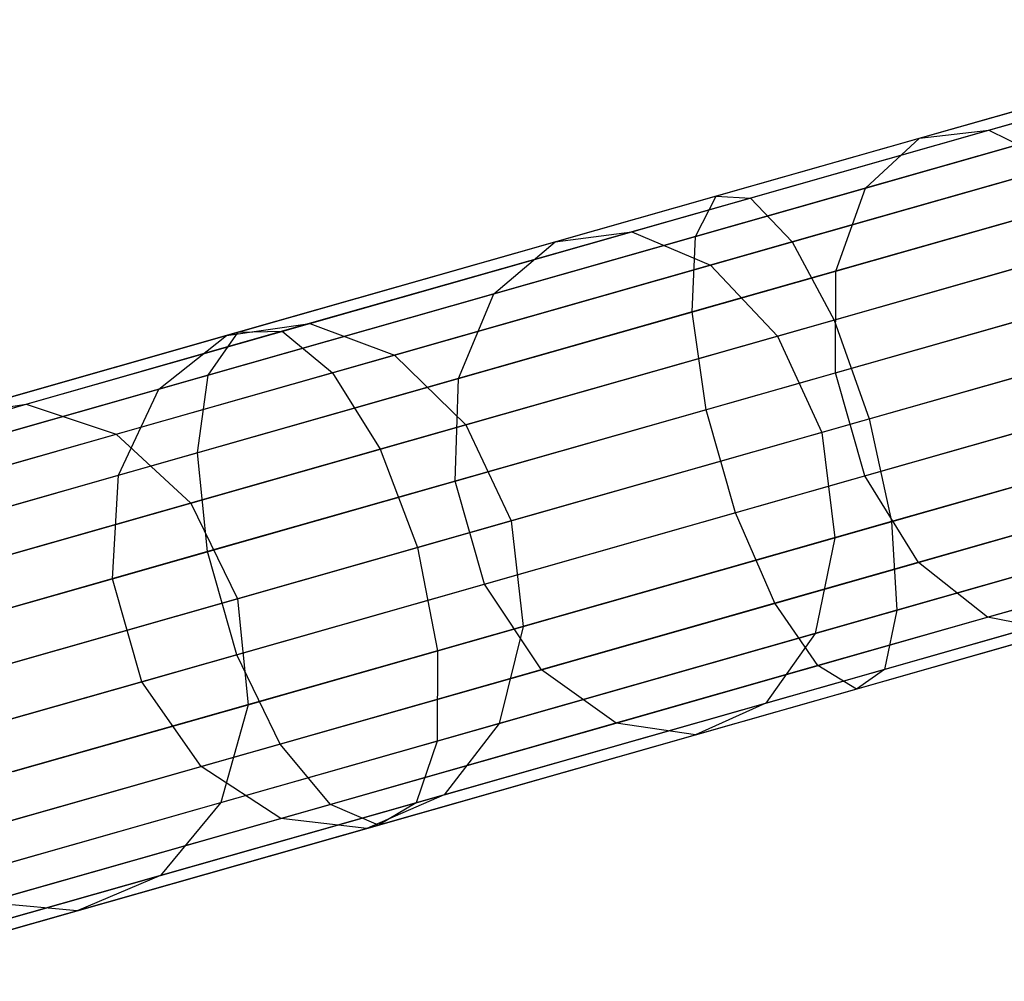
# Model space of a CAD drawing. Extents: x -189 to 189, y -189 to 189.
# Tile 21 of 256: x -171 to -167, y -50 to -46. Entities that reach past the tile are written whole.
import ezdxf

# ---------------------------------------------------------------- set-up
doc = ezdxf.new("R2010")
doc.units = 0
doc.header["$LTSCALE"] = 25.4
doc.layers.get('0').update_dxf_attribs({"linetype": 'CONTINUOUS'})

# ---------------------------------------------------------------- blocks, each defined once
blk = doc.blocks.new('CAMELEON-KENAI-C-12244_STL')
at = {"color": 0}
for p, q in [((-167.1007, -46.582, -154.5547), (-165.5931, -46.1531, -155.7473)), ((-167.1007, -46.582, -154.5547), (-165.5931, -46.1531, -155.7473)), ((-167.369, -46.6131, -154.8708), (-165.8297, -46.1752, -156.0885)), ((-167.369, -46.6131, -154.8708), (-165.8297, -46.1752, -156.0885)), ((-166.2411, -46.2922, -9.8167), (-168.1582, -46.8377, -10.3392)), ((-166.2411, -46.2922, -9.8167), (-168.1582, -46.8377, -10.3392)), ((-166.1482, -46.311, -10.2216), (-168.0259, -46.8452, -10.7333)), ((-166.1482, -46.311, -10.2216), (-168.0259, -46.8452, -10.7333)), ((-167.579, -46.8065, -155.1732), (-166.0094, -46.3599, -156.4148)), ((-167.579, -46.8065, -155.1732), (-166.0094, -46.3599, -156.4148)), ((-166.2834, -46.4379, -9.4296), (-168.2382, -46.9941, -9.9623)), ((-166.2834, -46.4379, -9.4296), (-168.2382, -46.9941, -9.9623)), ((-166.0207, -46.4909, -10.5742), (-167.8641, -47.0154, -11.0766)), ((-166.0207, -46.4909, -10.5742), (-167.8641, -47.0154, -11.0766)), ((-168.4861, -46.9762, -153.2114), (-167.1007, -46.582, -154.5547)), ((-168.4861, -46.9762, -153.2114), (-167.1007, -46.582, -154.5547)), ((-167.369, -46.6131, -154.8708), (-167.1007, -46.582, -154.5547)), ((-167.369, -46.6131, -154.8708), (-167.1007, -46.582, -154.5547)), ((-167.1007, -46.582, -154.5547), (-166.8205, -46.7185, -154.2793)), ((-167.1007, -46.582, -154.5547), (-166.8205, -46.7185, -154.2793)), ((-168.7835, -47.0156, -153.4994), (-167.369, -46.6131, -154.8708)), ((-168.7835, -47.0156, -153.4994), (-167.369, -46.6131, -154.8708)), ((-167.579, -46.8065, -155.1732), (-167.369, -46.6131, -154.8708)), ((-167.579, -46.8065, -155.1732), (-167.369, -46.6131, -154.8708)), ((-167.6944, -47.1286, -155.4095), (-166.1012, -46.6753, -156.6698)), ((-167.6944, -47.1286, -155.4095), (-166.1012, -46.6753, -156.6698)), ((-166.2677, -46.7227, -9.127), (-168.2521, -47.2873, -9.6678)), ((-166.2677, -46.7227, -9.127), (-168.2521, -47.2873, -9.6678)), ((-168.1807, -47.1054, -152.9607), (-166.8205, -46.7185, -154.2793)), ((-168.1807, -47.1054, -152.9607), (-166.8205, -46.7185, -154.2793)), ((-169.0214, -47.2169, -153.7748), (-167.579, -46.8065, -155.1732)), ((-169.0214, -47.2169, -153.7748), (-167.579, -46.8065, -155.1732)), ((-165.8808, -46.8008, -10.8135), (-167.7009, -47.3187, -11.3095)), ((-165.8808, -46.8008, -10.8135), (-167.7009, -47.3187, -11.3095)), ((-167.6944, -47.1286, -155.4095), (-167.579, -46.8065, -155.1732)), ((-167.6944, -47.1286, -155.4095), (-167.579, -46.8065, -155.1732)), ((-168.1582, -46.8377, -10.3392), (-170.0139, -47.3657, -11.0629)), ((-168.1582, -46.8377, -10.3392), (-170.0139, -47.3657, -11.0629)), ((-168.0259, -46.8452, -10.7333), (-169.8434, -47.3624, -11.4422)), ((-168.0259, -46.8452, -10.7333), (-169.8434, -47.3624, -11.4422)), ((-168.2382, -46.9941, -9.9623), (-168.1582, -46.8377, -10.3392)), ((-168.2382, -46.9941, -9.9623), (-168.1582, -46.8377, -10.3392)), ((-168.1582, -46.8377, -10.3392), (-168.0259, -46.8452, -10.7333)), ((-168.1582, -46.8377, -10.3392), (-168.0259, -46.8452, -10.7333)), ((-168.0259, -46.8452, -10.7333), (-167.8641, -47.0154, -11.0766)), ((-168.0259, -46.8452, -10.7333), (-167.8641, -47.0154, -11.0766)), ((-169.7356, -47.3317, -151.731), (-168.4861, -46.9762, -153.2114)), ((-169.7356, -47.3317, -151.731), (-168.4861, -46.9762, -153.2114)), ((-168.7835, -47.0156, -153.4994), (-168.4861, -46.9762, -153.2114)), ((-168.7835, -47.0156, -153.4994), (-168.4861, -46.9762, -153.2114)), ((-168.4861, -46.9762, -153.2114), (-168.1807, -47.1054, -152.9607)), ((-168.4861, -46.9762, -153.2114), (-168.1807, -47.1054, -152.9607)), ((-168.2382, -46.9941, -9.9623), (-170.1304, -47.5324, -10.7003)), ((-168.2382, -46.9941, -9.9623), (-170.1304, -47.5324, -10.7003)), ((-168.2521, -47.2873, -9.6678), (-168.2382, -46.9941, -9.9623)), ((-168.2521, -47.2873, -9.6678), (-168.2382, -46.9941, -9.9623)), ((-167.9199, -47.381, -152.7905), (-166.577, -46.9989, -154.0925)), ((-167.9199, -47.381, -152.7905), (-166.577, -46.9989, -154.0925)), ((-170.0592, -47.3786, -151.9879), (-168.7835, -47.0156, -153.4994)), ((-170.0592, -47.3786, -151.9879), (-168.7835, -47.0156, -153.4994)), ((-167.8641, -47.0154, -11.0766), (-169.6483, -47.523, -11.7724)), ((-167.8641, -47.0154, -11.0766), (-169.6483, -47.523, -11.7724)), ((-169.0214, -47.2169, -153.7748), (-168.7835, -47.0156, -153.4994)), ((-169.0214, -47.2169, -153.7748), (-168.7835, -47.0156, -153.4994)), ((-167.8641, -47.0154, -11.0766), (-167.7009, -47.3187, -11.3095)), ((-167.8641, -47.0154, -11.0766), (-167.7009, -47.3187, -11.3095)), ((-167.6953, -47.5238, -155.5388), (-166.0892, -47.0668, -156.8094)), ((-167.6953, -47.5238, -155.5388), (-166.0892, -47.0668, -156.8094)), ((-169.4073, -47.4544, -151.5073), (-168.1807, -47.1054, -152.9607)), ((-169.4073, -47.4544, -151.5073), (-168.1807, -47.1054, -152.9607)), ((-169.1585, -47.5452, -153.99), (-167.6944, -47.1286, -155.4095)), ((-169.1585, -47.5452, -153.99), (-167.6944, -47.1286, -155.4095)), ((-166.1969, -47.0975, -8.9614), (-168.1974, -47.6667, -9.5066)), ((-166.1969, -47.0975, -8.9614), (-168.1974, -47.6667, -9.5066)), ((-168.1807, -47.1054, -152.9607), (-167.9199, -47.381, -152.7905)), ((-168.1807, -47.1054, -152.9607), (-167.9199, -47.381, -152.7905)), ((-167.6953, -47.5238, -155.5388), (-167.6944, -47.1286, -155.4095)), ((-167.6953, -47.5238, -155.5388), (-167.6944, -47.1286, -155.4095)), ((-167.5644, -47.7027, -11.3919), (-165.7525, -47.1872, -10.8981)), ((-167.5644, -47.7027, -11.3919), (-165.7525, -47.1872, -10.8981)), ((-170.3222, -47.587, -152.2335), (-169.0214, -47.2169, -153.7748)), ((-170.3222, -47.587, -152.2335), (-169.0214, -47.2169, -153.7748)), ((-169.1585, -47.5452, -153.99), (-169.0214, -47.2169, -153.7748)), ((-169.1585, -47.5452, -153.99), (-169.0214, -47.2169, -153.7748)), ((-168.2521, -47.2873, -9.6678), (-170.1727, -47.8338, -10.4169)), ((-168.2521, -47.2873, -9.6678), (-170.1727, -47.8338, -10.4169)), ((-167.7009, -47.3187, -11.3095), (-169.4625, -47.8199, -11.9966)), ((-167.7009, -47.3187, -11.3095), (-169.4625, -47.8199, -11.9966)), ((-168.1974, -47.6667, -9.5066), (-168.2521, -47.2873, -9.6678)), ((-168.1974, -47.6667, -9.5066), (-168.2521, -47.2873, -9.6678)), ((-167.7009, -47.3187, -11.3095), (-167.5644, -47.7027, -11.3919)), ((-167.7009, -47.3187, -11.3095), (-167.5644, -47.7027, -11.3919)), ((-170.8366, -47.645, -150.1282), (-169.7356, -47.3317, -151.731)), ((-170.8366, -47.645, -150.1282), (-169.7356, -47.3317, -151.731)), ((-170.0592, -47.3786, -151.9879), (-169.7356, -47.3317, -151.731)), ((-170.0592, -47.3786, -151.9879), (-169.7356, -47.3317, -151.731)), ((-169.7356, -47.3317, -151.731), (-169.4073, -47.4544, -151.5073)), ((-169.7356, -47.3317, -151.731), (-169.4073, -47.4544, -151.5073)), ((-170.0139, -47.3657, -11.0629), (-171.7885, -47.8706, -11.9804)), ((-170.0139, -47.3657, -11.0629), (-171.7885, -47.8706, -11.9804)), ((-169.8434, -47.3624, -11.4422), (-171.5815, -47.8569, -12.3407)), ((-169.8434, -47.3624, -11.4422), (-171.5815, -47.8569, -12.3407)), ((-171.1833, -47.6984, -150.3514), (-170.0592, -47.3786, -151.9879)), ((-171.1833, -47.6984, -150.3514), (-170.0592, -47.3786, -151.9879)), ((-170.3222, -47.587, -152.2335), (-170.0592, -47.3786, -151.9879)), ((-170.3222, -47.587, -152.2335), (-170.0592, -47.3786, -151.9879)), ((-170.1304, -47.5324, -10.7003), (-170.0139, -47.3657, -11.0629)), ((-170.1304, -47.5324, -10.7003), (-170.0139, -47.3657, -11.0629)), ((-170.0139, -47.3657, -11.0629), (-169.8434, -47.3624, -11.4422)), ((-170.0139, -47.3657, -11.0629), (-169.8434, -47.3624, -11.4422)), ((-169.8434, -47.3624, -11.4422), (-169.6483, -47.523, -11.7724)), ((-169.8434, -47.3624, -11.4422), (-169.6483, -47.523, -11.7724)), ((-169.131, -47.7256, -151.3555), (-167.9199, -47.381, -152.7905)), ((-169.131, -47.7256, -151.3555), (-167.9199, -47.381, -152.7905)), ((-167.9199, -47.381, -152.7905), (-167.7489, -47.7552, -152.7303)), ((-167.9199, -47.381, -152.7905), (-167.7489, -47.7552, -152.7303)), ((-166.412, -47.3749, -154.0264), (-167.7489, -47.7552, -152.7303)), ((-166.412, -47.3749, -154.0264), (-167.7489, -47.7552, -152.7303)), ((-170.4881, -47.762, -149.9339), (-169.4073, -47.4544, -151.5073)), ((-170.4881, -47.762, -149.9339), (-169.4073, -47.4544, -151.5073)), ((-169.4073, -47.4544, -151.5073), (-169.131, -47.7256, -151.3555)), ((-169.4073, -47.4544, -151.5073), (-169.131, -47.7256, -151.3555)), ((-167.5815, -47.9238, -155.5388), (-165.9754, -47.4668, -156.8094)), ((-167.5815, -47.9238, -155.5388), (-165.9754, -47.4668, -156.8094)), ((-166.0831, -47.4974, -8.9614), (-168.0836, -48.0666, -9.5066)), ((-166.0831, -47.4974, -8.9614), (-168.0836, -48.0666, -9.5066)), ((-170.1304, -47.5324, -10.7003), (-171.9399, -48.0473, -11.6357)), ((-170.1304, -47.5324, -10.7003), (-171.9399, -48.0473, -11.6357)), ((-169.6483, -47.523, -11.7724), (-171.3547, -48.0085, -12.6545)), ((-169.6483, -47.523, -11.7724), (-171.3547, -48.0085, -12.6545)), ((-170.479, -47.9209, -152.4255), (-169.1585, -47.5452, -153.99)), ((-170.479, -47.9209, -152.4255), (-169.1585, -47.5452, -153.99)), ((-170.1727, -47.8338, -10.4169), (-170.1304, -47.5324, -10.7003)), ((-170.1727, -47.8338, -10.4169), (-170.1304, -47.5324, -10.7003)), ((-169.6483, -47.523, -11.7724), (-169.4625, -47.8199, -11.9966)), ((-169.6483, -47.523, -11.7724), (-169.4625, -47.8199, -11.9966)), ((-169.1713, -47.9438, -154.1077), (-167.6953, -47.5238, -155.5388)), ((-169.1713, -47.9438, -154.1077), (-167.6953, -47.5238, -155.5388)), ((-169.1713, -47.9438, -154.1077), (-169.1585, -47.5452, -153.99)), ((-169.1713, -47.9438, -154.1077), (-169.1585, -47.5452, -153.99)), ((-167.5815, -47.9238, -155.5388), (-167.6953, -47.5238, -155.5388)), ((-167.5815, -47.9238, -155.5388), (-167.6953, -47.5238, -155.5388)), ((-171.4684, -47.9131, -150.5649), (-170.3222, -47.587, -152.2335)), ((-171.4684, -47.9131, -150.5649), (-170.3222, -47.587, -152.2335)), ((-170.479, -47.9209, -152.4255), (-170.3222, -47.587, -152.2335)), ((-170.479, -47.9209, -152.4255), (-170.3222, -47.587, -152.2335)), ((-165.6582, -47.5833, -10.8135), (-167.4782, -48.1011, -11.3095)), ((-165.6582, -47.5833, -10.8135), (-167.4782, -48.1011, -11.3095)), ((-171.778, -47.9128, -148.4191), (-170.8366, -47.645, -150.1282)), ((-171.778, -47.9128, -148.4191), (-170.8366, -47.645, -150.1282)), ((-171.1833, -47.6984, -150.3514), (-170.8366, -47.645, -150.1282)), ((-171.1833, -47.6984, -150.3514), (-170.8366, -47.645, -150.1282)), ((-170.8366, -47.645, -150.1282), (-170.4881, -47.762, -149.9339)), ((-170.8366, -47.645, -150.1282), (-170.4881, -47.762, -149.9339)), ((-168.1974, -47.6667, -9.5066), (-170.1337, -48.2176, -10.2618)), ((-168.1974, -47.6667, -9.5066), (-170.1337, -48.2176, -10.2618)), ((-169.3181, -48.2017, -12.0759), (-167.5644, -47.7027, -11.3919)), ((-169.3181, -48.2017, -12.0759), (-167.5644, -47.7027, -11.3919)), ((-168.0836, -48.0666, -9.5066), (-168.1974, -47.6667, -9.5066)), ((-168.0836, -48.0666, -9.5066), (-168.1974, -47.6667, -9.5066)), ((-167.5644, -47.7027, -11.3919), (-167.4782, -48.1011, -11.3095)), ((-167.5644, -47.7027, -11.3919), (-167.4782, -48.1011, -11.3095)), ((-170.1982, -48.0292, -149.8019), (-169.131, -47.7256, -151.3555)), ((-170.1982, -48.0292, -149.8019), (-169.131, -47.7256, -151.3555)), ((-169.131, -47.7256, -151.3555), (-168.9545, -48.0983, -151.3018)), ((-169.131, -47.7256, -151.3555), (-168.9545, -48.0983, -151.3018)), ((-171.4123, -48.0249, -148.256), (-170.4881, -47.762, -149.9339)), ((-171.4123, -48.0249, -148.256), (-170.4881, -47.762, -149.9339)), ((-170.4881, -47.762, -149.9339), (-170.1982, -48.0292, -149.8019)), ((-170.4881, -47.762, -149.9339), (-170.1982, -48.0292, -149.8019)), ((-167.7489, -47.7552, -152.7303), (-168.9545, -48.0983, -151.3018)), ((-167.7489, -47.7552, -152.7303), (-168.9545, -48.0983, -151.3018)), ((-167.7489, -47.7552, -152.7303), (-167.6973, -48.1634, -152.7905)), ((-167.7489, -47.7552, -152.7303), (-167.6973, -48.1634, -152.7905)), ((-167.6973, -48.1634, -152.7905), (-166.3543, -47.7813, -154.0925)), ((-167.6973, -48.1634, -152.7905), (-166.3543, -47.7813, -154.0925)), ((-167.3727, -48.2593, -155.4095), (-165.7795, -47.806, -156.6698)), ((-167.3727, -48.2593, -155.4095), (-165.7795, -47.806, -156.6698)), ((-170.1727, -47.8338, -10.4169), (-172.0096, -48.3564, -11.3664)), ((-170.1727, -47.8338, -10.4169), (-172.0096, -48.3564, -11.3664)), ((-169.4625, -47.8199, -11.9966), (-171.1473, -48.2993, -12.8675)), ((-169.4625, -47.8199, -11.9966), (-171.1473, -48.2993, -12.8675)), ((-170.1337, -48.2176, -10.2618), (-170.1727, -47.8338, -10.4169)), ((-170.1337, -48.2176, -10.2618), (-170.1727, -47.8338, -10.4169)), ((-169.4625, -47.8199, -11.9966), (-169.3181, -48.2017, -12.0759)), ((-169.4625, -47.8199, -11.9966), (-169.3181, -48.2017, -12.0759)), ((-165.946, -47.8534, -9.127), (-167.9304, -48.418, -9.6678)), ((-165.946, -47.8534, -9.127), (-167.9304, -48.418, -9.6678)), ((-171.6424, -48.2519, -150.7317), (-170.479, -47.9209, -152.4255)), ((-171.6424, -48.2519, -150.7317), (-170.479, -47.9209, -152.4255)), ((-170.5025, -48.3225, -152.5305), (-170.479, -47.9209, -152.4255)), ((-170.5025, -48.3225, -152.5305), (-170.479, -47.9209, -152.4255)), ((-169.0575, -48.3437, -154.1077), (-167.5815, -47.9238, -155.5388)), ((-169.0575, -48.3437, -154.1077), (-167.5815, -47.9238, -155.5388)), ((-167.3727, -48.2593, -155.4095), (-167.5815, -47.9238, -155.5388)), ((-167.3727, -48.2593, -155.4095), (-167.5815, -47.9238, -155.5388)), ((-165.614, -47.9204, -10.5742), (-167.4574, -48.4449, -11.0766)), ((-165.614, -47.9204, -10.5742), (-167.4574, -48.4449, -11.0766)), ((-170.5025, -48.3225, -152.5305), (-169.1713, -47.9438, -154.1077)), ((-170.5025, -48.3225, -152.5305), (-169.1713, -47.9438, -154.1077)), ((-169.0575, -48.3437, -154.1077), (-169.1713, -47.9438, -154.1077)), ((-169.0575, -48.3437, -154.1077), (-169.1713, -47.9438, -154.1077)), ((-171.1107, -48.2889, -148.1453), (-170.1982, -48.0292, -149.8019)), ((-171.1107, -48.2889, -148.1453), (-170.1982, -48.0292, -149.8019)), ((-170.1982, -48.0292, -149.8019), (-170.0168, -48.4005, -149.7553)), ((-170.1982, -48.0292, -149.8019), (-170.0168, -48.4005, -149.7553)), ((-167.105, -48.4724, -155.1732), (-165.5354, -48.0259, -156.4148)), ((-167.105, -48.4724, -155.1732), (-165.5354, -48.0259, -156.4148)), ((-168.0836, -48.0666, -9.5066), (-170.0199, -48.6175, -10.2618)), ((-168.0836, -48.0666, -9.5066), (-170.0199, -48.6175, -10.2618)), ((-167.9304, -48.418, -9.6678), (-168.0836, -48.0666, -9.5066)), ((-167.9304, -48.418, -9.6678), (-168.0836, -48.0666, -9.5066)), ((-168.9545, -48.0983, -151.3018), (-170.0168, -48.4005, -149.7553)), ((-168.9545, -48.0983, -151.3018), (-170.0168, -48.4005, -149.7553)), ((-167.4782, -48.1011, -11.3095), (-169.2399, -48.6024, -11.9966)), ((-167.4782, -48.1011, -11.3095), (-169.2399, -48.6024, -11.9966)), ((-168.9545, -48.0983, -151.3018), (-168.9084, -48.508, -151.3555)), ((-168.9545, -48.0983, -151.3018), (-168.9084, -48.508, -151.3555)), ((-165.8094, -48.1038, -9.4296), (-167.7642, -48.66, -9.9623)), ((-165.8094, -48.1038, -9.4296), (-167.7642, -48.66, -9.9623)), ((-167.4782, -48.1011, -11.3095), (-167.4574, -48.4449, -11.0766)), ((-167.4782, -48.1011, -11.3095), (-167.4574, -48.4449, -11.0766)), ((-167.7739, -48.535, -152.9607), (-166.4138, -48.148, -154.2793)), ((-167.7739, -48.535, -152.9607), (-166.4138, -48.148, -154.2793)), ((-165.6276, -48.1405, -10.2216), (-167.5053, -48.6747, -10.7333)), ((-165.6276, -48.1405, -10.2216), (-167.5053, -48.6747, -10.7333)), ((-168.9084, -48.508, -151.3555), (-167.6973, -48.1634, -152.7905)), ((-168.9084, -48.508, -151.3555), (-167.6973, -48.1634, -152.7905)), ((-167.6973, -48.1634, -152.7905), (-167.7739, -48.535, -152.9607)), ((-167.6973, -48.1634, -152.7905), (-167.7739, -48.535, -152.9607)), ((-170.1337, -48.2176, -10.2618), (-171.9854, -48.7445, -11.2191)), ((-170.1337, -48.2176, -10.2618), (-171.9854, -48.7445, -11.2191)), ((-170.9952, -48.6789, -12.9429), (-169.3181, -48.2017, -12.0759)), ((-170.9952, -48.6789, -12.9429), (-169.3181, -48.2017, -12.0759)), ((-170.0199, -48.6175, -10.2618), (-170.1337, -48.2176, -10.2618)), ((-170.0199, -48.6175, -10.2618), (-170.1337, -48.2176, -10.2618)), ((-169.3181, -48.2017, -12.0759), (-169.2399, -48.6024, -11.9966)), ((-169.3181, -48.2017, -12.0759), (-169.2399, -48.6024, -11.9966)), ((-165.6967, -48.2053, -9.8167), (-167.6139, -48.7508, -10.3392)), ((-165.6967, -48.2053, -9.8167), (-167.6139, -48.7508, -10.3392)), ((-168.8368, -48.6759, -153.99), (-167.3727, -48.2593, -155.4095)), ((-168.8368, -48.6759, -153.99), (-167.3727, -48.2593, -155.4095)), ((-167.105, -48.4724, -155.1732), (-167.3727, -48.2593, -155.4095)), ((-167.105, -48.4724, -155.1732), (-167.3727, -48.2593, -155.4095)), ((-171.6754, -48.6563, -150.823), (-170.5025, -48.3225, -152.5305)), ((-171.6754, -48.6563, -150.823), (-170.5025, -48.3225, -152.5305)), ((-170.3887, -48.7225, -152.5305), (-170.5025, -48.3225, -152.5305)), ((-170.3887, -48.7225, -152.5305), (-170.5025, -48.3225, -152.5305)), ((-170.3887, -48.7225, -152.5305), (-169.0575, -48.3437, -154.1077)), ((-170.3887, -48.7225, -152.5305), (-169.0575, -48.3437, -154.1077)), ((-168.8368, -48.6759, -153.99), (-169.0575, -48.3437, -154.1077)), ((-168.8368, -48.6759, -153.99), (-169.0575, -48.3437, -154.1077)), ((-170.0168, -48.4005, -149.7553), (-170.9253, -48.659, -148.1061)), ((-170.0168, -48.4005, -149.7553), (-170.9253, -48.659, -148.1061)), ((-170.0168, -48.4005, -149.7553), (-169.9755, -48.8116, -149.8019)), ((-170.0168, -48.4005, -149.7553), (-169.9755, -48.8116, -149.8019)), ((-167.9304, -48.418, -9.6678), (-169.851, -48.9645, -10.4169)), ((-167.9304, -48.418, -9.6678), (-169.851, -48.9645, -10.4169)), ((-167.9656, -48.8057, -153.2114), (-166.5802, -48.4115, -154.5547)), ((-167.9656, -48.8057, -153.2114), (-166.5802, -48.4115, -154.5547)), ((-167.7642, -48.66, -9.9623), (-167.9304, -48.418, -9.6678)), ((-167.7642, -48.66, -9.9623), (-167.9304, -48.418, -9.6678)), ((-167.4574, -48.4449, -11.0766), (-169.2416, -48.9526, -11.7724)), ((-167.4574, -48.4449, -11.0766), (-169.2416, -48.9526, -11.7724)), ((-167.4574, -48.4449, -11.0766), (-167.5053, -48.6747, -10.7333)), ((-167.4574, -48.4449, -11.0766), (-167.5053, -48.6747, -10.7333)), ((-168.5474, -48.8828, -153.7748), (-167.105, -48.4724, -155.1732)), ((-168.5474, -48.8828, -153.7748), (-167.105, -48.4724, -155.1732)), ((-166.8246, -48.5263, -154.8708), (-167.105, -48.4724, -155.1732)), ((-166.8246, -48.5263, -154.8708), (-167.105, -48.4724, -155.1732)), ((-169.9755, -48.8116, -149.8019), (-168.9084, -48.508, -151.3555)), ((-169.9755, -48.8116, -149.8019), (-168.9084, -48.508, -151.3555)), ((-168.9084, -48.508, -151.3555), (-169.0005, -48.884, -151.5073)), ((-168.9084, -48.508, -151.3555), (-169.0005, -48.884, -151.5073)), ((-169.0005, -48.884, -151.5073), (-167.7739, -48.535, -152.9607)), ((-169.0005, -48.884, -151.5073), (-167.7739, -48.535, -152.9607)), ((-168.2392, -48.9287, -153.4994), (-166.8246, -48.5263, -154.8708)), ((-168.2392, -48.9287, -153.4994), (-166.8246, -48.5263, -154.8708)), ((-167.7739, -48.535, -152.9607), (-167.9656, -48.8057, -153.2114)), ((-167.7739, -48.535, -152.9607), (-167.9656, -48.8057, -153.2114)), ((-170.0199, -48.6175, -10.2618), (-171.8716, -49.1444, -11.2191)), ((-170.0199, -48.6175, -10.2618), (-171.8716, -49.1444, -11.2191)), ((-169.2399, -48.6024, -11.9966), (-170.9247, -49.0817, -12.8675)), ((-169.2399, -48.6024, -11.9966), (-170.9247, -49.0817, -12.8675)), ((-169.851, -48.9645, -10.4169), (-170.0199, -48.6175, -10.2618)), ((-169.851, -48.9645, -10.4169), (-170.0199, -48.6175, -10.2618)), ((-169.2399, -48.6024, -11.9966), (-169.2416, -48.9526, -11.7724)), ((-169.2399, -48.6024, -11.9966), (-169.2416, -48.9526, -11.7724)), ((-170.1572, -49.0516, -152.4255), (-168.8368, -48.6759, -153.99)), ((-170.1572, -49.0516, -152.4255), (-168.8368, -48.6759, -153.99)), ((-167.7642, -48.66, -9.9623), (-169.6564, -49.1984, -10.7003)), ((-167.7642, -48.66, -9.9623), (-169.6564, -49.1984, -10.7003)), ((-167.5053, -48.6747, -10.7333), (-169.3228, -49.1919, -11.4422)), ((-167.5053, -48.6747, -10.7333), (-169.3228, -49.1919, -11.4422)), ((-168.5474, -48.8828, -153.7748), (-168.8368, -48.6759, -153.99)), ((-168.5474, -48.8828, -153.7748), (-168.8368, -48.6759, -153.99)), ((-167.6139, -48.7508, -10.3392), (-167.7642, -48.66, -9.9623)), ((-167.6139, -48.7508, -10.3392), (-167.7642, -48.66, -9.9623)), ((-167.5053, -48.6747, -10.7333), (-167.6139, -48.7508, -10.3392)), ((-167.5053, -48.6747, -10.7333), (-167.6139, -48.7508, -10.3392)), ((-171.5616, -49.0562, -150.823), (-170.3887, -48.7225, -152.5305)), ((-171.5616, -49.0562, -150.823), (-170.3887, -48.7225, -152.5305)), ((-170.1572, -49.0516, -152.4255), (-170.3887, -48.7225, -152.5305)), ((-170.1572, -49.0516, -152.4255), (-170.3887, -48.7225, -152.5305)), ((-167.6139, -48.7508, -10.3392), (-169.4695, -49.2788, -11.0629)), ((-167.6139, -48.7508, -10.3392), (-169.4695, -49.2788, -11.0629)), ((-169.2151, -49.1612, -151.731), (-167.9656, -48.8057, -153.2114)), ((-169.2151, -49.1612, -151.731), (-167.9656, -48.8057, -153.2114)), ((-167.9656, -48.8057, -153.2114), (-168.2392, -48.9287, -153.4994)), ((-167.9656, -48.8057, -153.2114), (-168.2392, -48.9287, -153.4994)), ((-170.8881, -49.0713, -148.1453), (-169.9755, -48.8116, -149.8019)), ((-170.8881, -49.0713, -148.1453), (-169.9755, -48.8116, -149.8019)), ((-169.9755, -48.8116, -149.8019), (-170.0814, -49.1915, -149.9339)), ((-169.9755, -48.8116, -149.8019), (-170.0814, -49.1915, -149.9339)), ((-170.0814, -49.1915, -149.9339), (-169.0005, -48.884, -151.5073)), ((-170.0814, -49.1915, -149.9339), (-169.0005, -48.884, -151.5073)), ((-169.8482, -49.2529, -152.2335), (-168.5474, -48.8828, -153.7748)), ((-169.8482, -49.2529, -152.2335), (-168.5474, -48.8828, -153.7748)), ((-169.0005, -48.884, -151.5073), (-169.2151, -49.1612, -151.731)), ((-169.0005, -48.884, -151.5073), (-169.2151, -49.1612, -151.731)), ((-168.2392, -48.9287, -153.4994), (-168.5474, -48.8828, -153.7748)), ((-168.2392, -48.9287, -153.4994), (-168.5474, -48.8828, -153.7748)), ((-169.2416, -48.9526, -11.7724), (-170.948, -49.4381, -12.6545)), ((-169.2416, -48.9526, -11.7724), (-170.948, -49.4381, -12.6545)), ((-169.5149, -49.2917, -151.9879), (-168.2392, -48.9287, -153.4994)), ((-169.5149, -49.2917, -151.9879), (-168.2392, -48.9287, -153.4994)), ((-169.2416, -48.9526, -11.7724), (-169.3228, -49.1919, -11.4422)), ((-169.2416, -48.9526, -11.7724), (-169.3228, -49.1919, -11.4422)), ((-169.851, -48.9645, -10.4169), (-171.6879, -49.4871, -11.3664)), ((-169.851, -48.9645, -10.4169), (-171.6879, -49.4871, -11.3664)), ((-169.6564, -49.1984, -10.7003), (-169.851, -48.9645, -10.4169)), ((-169.6564, -49.1984, -10.7003), (-169.851, -48.9645, -10.4169)), ((-171.3207, -49.3826, -150.7317), (-170.1572, -49.0516, -152.4255)), ((-171.3207, -49.3826, -150.7317), (-170.1572, -49.0516, -152.4255)), ((-169.8482, -49.2529, -152.2335), (-170.1572, -49.0516, -152.4255)), ((-169.8482, -49.2529, -152.2335), (-170.1572, -49.0516, -152.4255)), ((-169.3228, -49.1919, -11.4422), (-171.061, -49.6864, -12.3407)), ((-169.3228, -49.1919, -11.4422), (-171.061, -49.6864, -12.3407)), ((-171.0056, -49.4545, -148.256), (-170.0814, -49.1915, -149.9339)), ((-171.0056, -49.4545, -148.256), (-170.0814, -49.1915, -149.9339)), ((-170.3161, -49.4745, -150.1282), (-169.2151, -49.1612, -151.731)), ((-170.3161, -49.4745, -150.1282), (-169.2151, -49.1612, -151.731)), ((-170.0814, -49.1915, -149.9339), (-170.3161, -49.4745, -150.1282)), ((-170.0814, -49.1915, -149.9339), (-170.3161, -49.4745, -150.1282)), ((-169.2151, -49.1612, -151.731), (-169.5149, -49.2917, -151.9879)), ((-169.2151, -49.1612, -151.731), (-169.5149, -49.2917, -151.9879)), ((-169.3228, -49.1919, -11.4422), (-169.4695, -49.2788, -11.0629)), ((-169.3228, -49.1919, -11.4422), (-169.4695, -49.2788, -11.0629)), ((-169.6564, -49.1984, -10.7003), (-171.4659, -49.7132, -11.6357)), ((-169.6564, -49.1984, -10.7003), (-171.4659, -49.7132, -11.6357)), ((-169.4695, -49.2788, -11.0629), (-169.6564, -49.1984, -10.7003)), ((-169.4695, -49.2788, -11.0629), (-169.6564, -49.1984, -10.7003)), ((-170.9944, -49.5791, -150.5649), (-169.8482, -49.2529, -152.2335)), ((-170.9944, -49.5791, -150.5649), (-169.8482, -49.2529, -152.2335)), ((-169.5149, -49.2917, -151.9879), (-169.8482, -49.2529, -152.2335)), ((-169.5149, -49.2917, -151.9879), (-169.8482, -49.2529, -152.2335)), ((-169.4695, -49.2788, -11.0629), (-171.2442, -49.7837, -11.9804)), ((-169.4695, -49.2788, -11.0629), (-171.2442, -49.7837, -11.9804)), ((-170.639, -49.6115, -150.3514), (-169.5149, -49.2917, -151.9879)), ((-170.639, -49.6115, -150.3514), (-169.5149, -49.2917, -151.9879)), ((-171.2575, -49.7423, -148.4191), (-170.3161, -49.4745, -150.1282)), ((-171.2575, -49.7423, -148.4191), (-170.3161, -49.4745, -150.1282)), ((-170.3161, -49.4745, -150.1282), (-170.639, -49.6115, -150.3514)), ((-170.3161, -49.4745, -150.1282), (-170.639, -49.6115, -150.3514)), ((-171.6002, -49.885, -148.6064), (-170.639, -49.6115, -150.3514)), ((-171.6002, -49.885, -148.6064), (-170.639, -49.6115, -150.3514)), ((-170.639, -49.6115, -150.3514), (-170.9944, -49.5791, -150.5649)), ((-170.639, -49.6115, -150.3514), (-170.9944, -49.5791, -150.5649))]:
    blk.add_line(p, q, dxfattribs=at)

msp = doc.modelspace()

# ---------------------------------------------------------------- block references
at = {"color": 0}
msp.add_blockref('CAMELEON-KENAI-C-12244_STL', (0, 0), dxfattribs=at)

doc.saveas('drawing.dxf')
